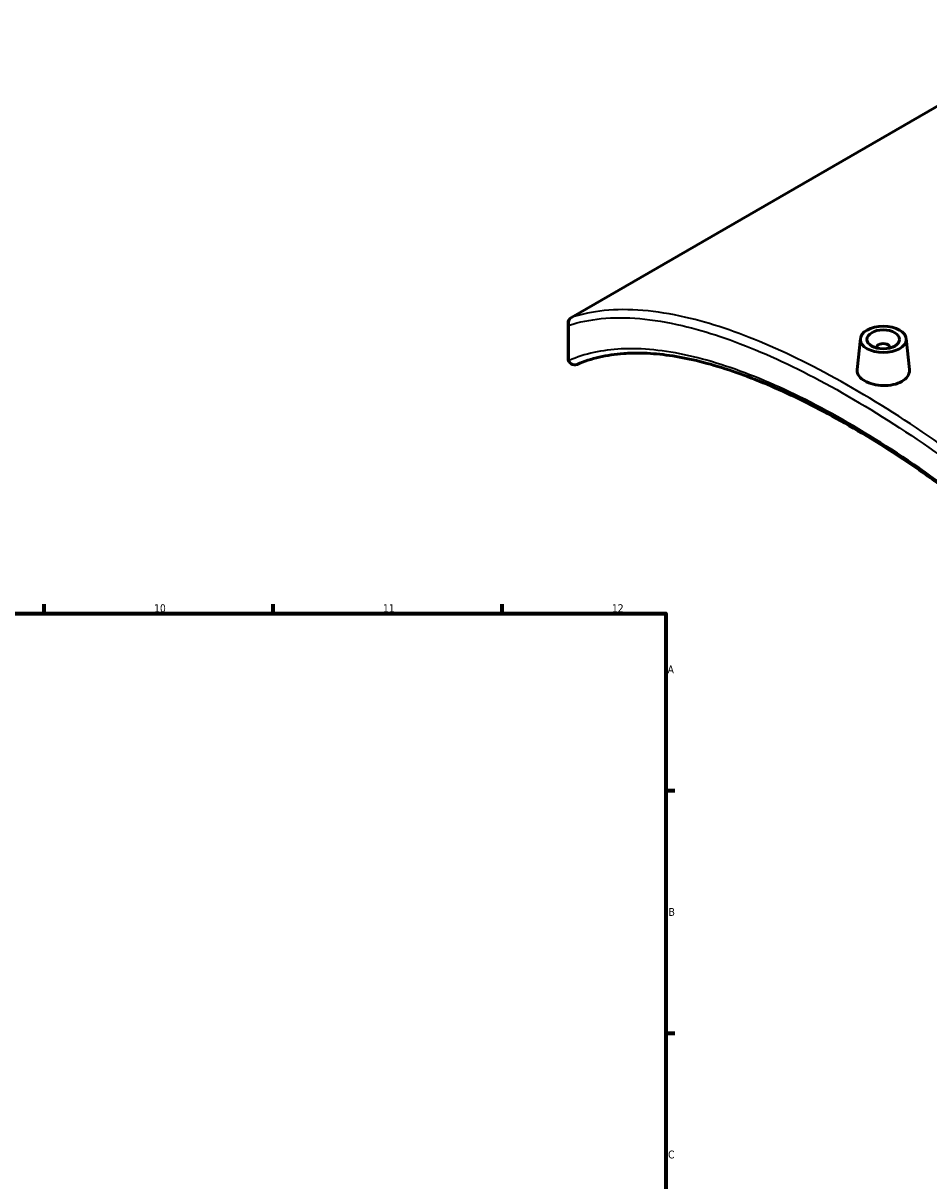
# Model space of a CAD drawing. Header units: millimetres. Extents: x -145 to 1380, y -196 to 822.
# Tile 8 of 9: x 624 to 902, y 400 to 755. Entities that reach past the tile are written whole.
import ezdxf

# ---------------------------------------------------------------- set-up
doc = ezdxf.new("R2010")
doc.units = ezdxf.units.MM
for name, color, linetype, lineweight in [('Border (ANSI)', 7, 'Continuous', 70), ('Visible (ANSI)', 7, 'Continuous', 50), ('Visible Narrow (ANSI)', 7, 'Continuous', 35)]:
    doc.layers.add(name, color=color, linetype=linetype, lineweight=lineweight)
doc.styles.add('Note Text (ANSI)', font='tahoma.ttf')

# ---------------------------------------------------------------- blocks, each defined once
blk = doc.blocks.new('Borders Default Border')
at = {"layer": 'Border (ANSI)'}
for p, q in [((630.75, 574), (630.75, 576.8)), ((700.83, 574), (700.83, 576.8)), ((770.92, 574), (770.92, 576.8)), ((821, 519.75), (823.8, 519.75)), ((821, 445.5), (823.8, 445.5))]:
    blk.add_line(p, q, dxfattribs=at)
at = {"layer": 'Border (ANSI)', "flags": 128}
blk.add_lwpolyline([(20, 20), (20, 574), (821, 574), (821, 20), (20, 20)], dxfattribs=at)
at = {"layer": 'Border (ANSI)', "color": 5, "true_color": 0x0000ff, "char_height": 2.4, "attachment_point": 7, "style": 'Note Text (ANSI)'}
for s, insert in [('10', (664.35, 574.35)), ('11', (734.43, 574.4)), ('12', (804.52, 574.4)), ('A', (821.58, 555.68)), ('B', (821.87, 481.43)), ('C', (821.71, 407.13))]:
    blk.add_mtext(s, dxfattribs=dict(at, insert=insert))

msp = doc.modelspace()

# ---------------------------------------------------------------- linework, layer by layer
at = {"layer": 'Visible (ANSI)'}
for p, q in [((792.113, 664.584), (948.16, 754.677)), ((791.113, 652.062), (791.113, 662.852)), ((880.631, 658.139), (879.61, 648.635)), ((894.604, 658.139), (895.623, 648.65)), ((885.617, 655.44), (885.617, 655.243)), ((889.617, 655.44), (889.617, 655.243))]:
    msp.add_line(p, q, dxfattribs=at)
for centre, start, end in [((793.113, 662.852), 120, 180), ((793.113, 652.062), 180, 293.30959)]:
    msp.add_arc(centre, 2, start, end, dxfattribs=at)
for major_axis in [(-7, 0), (5, 0)]:
    msp.add_ellipse((887.617, 657.889), major_axis=major_axis, ratio=0.5773503, dxfattribs=at)
msp.add_ellipse((887.617, 655.44), major_axis=(-2, 0), ratio=0.5773503, start_param=2.9638821, end_param=6.4608959, dxfattribs=at)
for points, knots in [([(982.84, 540.362), (979.706, 544.178), (976.493, 547.939), (969.93, 555.34), (966.581, 558.98), (959.77, 566.122), (956.309, 569.625), (949.301, 576.481), (945.753, 579.834), (938.597, 586.375), (934.989, 589.562), (927.736, 595.758), (924.091, 598.766), (916.792, 604.588), (913.138, 607.401), (905.844, 612.818), (902.204, 615.422), (894.967, 620.404), (891.368, 622.783), (884.236, 627.303), (880.703, 629.443), (873.723, 633.473), (870.277, 635.362), (863.494, 638.878), (860.156, 640.504), (853.609, 643.484), (850.399, 644.837), (844.124, 647.262), (841.059, 648.334), (835.089, 650.191), (832.184, 650.975), (826.544, 652.252), (823.81, 652.745), (818.523, 653.437), (815.97, 653.636), (811.666, 653.727), (809.873, 653.684), (805.526, 653.371), (803.037, 652.998), (798.296, 651.886), (796.044, 651.147), (793.905, 650.226)], [5.6319785, 5.6319785, 5.6319785, 5.6319785, 7.1231178, 7.1231178, 8.614257, 8.614257, 10.1053963, 10.1053963, 11.5965356, 11.5965356, 13.0876748, 13.0876748, 14.5788141, 14.5788141, 16.0699534, 16.0699534, 17.5610927, 17.5610927, 19.0522319, 19.0522319, 20.5433712, 20.5433712, 22.0345105, 22.0345105, 23.5256497, 23.5256497, 25.016789, 25.016789, 26.5079283, 26.5079283, 27.9990675, 27.9990675, 29.4902068, 29.4902068, 30.9813461, 30.9813461, 32.0997005, 32.0997005, 33.7772322, 33.7772322, 35.4547639, 35.4547639, 35.4547639, 35.4547639]), ([(893.294, 645.017), (892.581, 644.606), (891.678, 644.256), (889.7, 643.808), (888.625, 643.709), (886.611, 643.742), (885.538, 643.875), (883.563, 644.372), (882.662, 644.735), (881.238, 645.557), (880.621, 646.071), (879.8, 647.187), (879.598, 647.791), (879.596, 648.448), (879.601, 648.542), (879.611, 648.635)], [0, 0, 0, 0, 0.3023747, 0.3023747, 0.6047493, 0.6047493, 0.906751, 0.906751, 1.2087526, 1.2087526, 1.5107542, 1.5107542, 1.8127558, 1.8127558, 1.86192, 1.86192, 1.86192, 1.86192]), ([(895.622, 648.65), (895.633, 648.551), (895.639, 648.452), (895.64, 647.758), (895.44, 647.121), (894.623, 645.956), (894.006, 645.429), (893.294, 645.017)], [4.1811084, 4.1811084, 4.1811084, 4.1811084, 4.23052057, 4.23052057, 4.5327653, 4.5327653, 4.83501004, 4.83501004, 4.83501004, 4.83501004])]:
    msp.add_open_spline(points, degree=3, knots=knots, dxfattribs=at)
at = {"layer": 'Visible Narrow (ANSI)'}
for p, q in [((792.211, 664.63), (948.16, 754.667)), ((791.425, 651.443), (791.425, 662.233))]:
    msp.add_line(p, q, dxfattribs=at)
for centre, major_axis, ratio, start_param, end_param in [((793.113, 662.852), (-0.614, 1.904), 0.8989316, 0.1749681, 1.606425), ((793.113, 662.852), (-2, 0), 0.5773503, 0, 0.5659368), ((793.113, 662.852), (-1, 1.732), 0.5773503, 6.1896486, 6.2831853), ((793.113, 652.062), (-2, 0), 0.5773503, 0, 0.5659368), ((793.113, 652.062), (0.791, -1.837), 0.8988031, 4.6626755, 6.2831853)]:
    msp.add_ellipse(centre, major_axis=major_axis, ratio=ratio, start_param=start_param, end_param=end_param, dxfattribs=at)
for points, knots in [([(985.288, 553.157), (978.885, 560.533), (972.217, 567.695), (955.829, 584.216), (945.937, 593.333), (926.253, 610.018), (916.469, 617.629), (897.095, 631.432), (887.508, 637.622), (878.213, 642.988), (868.918, 648.354), (859.916, 652.897), (842.805, 660.159), (834.697, 662.878), (817.98, 666.749), (809.626, 667.451), (798.645, 666.321), (795.331, 665.638), (792.211, 664.63)], [-30.6631439, -30.6631439, -30.6631439, -30.6631439, -27.7589908, -27.7589908, -23.7147385, -23.7147385, -19.8081813, -19.8081813, -15.9016191, -15.9016191, -15.9016191, -11.9950569, -11.9950569, -8.0884996, -8.0884996, -3.3582435, -3.3582435, -1.1401215, -1.1401215, -1.1401215, -1.1401215]), ([(791.425, 662.233), (794.518, 663.218), (797.803, 663.88), (808.692, 664.955), (816.98, 664.23), (833.572, 660.343), (841.622, 657.627), (858.617, 650.391), (867.561, 645.872), (876.799, 640.539), (886.036, 635.205), (895.567, 629.058), (914.833, 615.359), (924.565, 607.809), (944.147, 591.263), (953.99, 582.225), (970.302, 565.851), (976.939, 558.754), (983.313, 551.446)], [1.1401215, 1.1401215, 1.1401215, 1.1401215, 3.3582435, 3.3582435, 8.0884996, 8.0884996, 11.9950569, 11.9950569, 15.9016191, 15.9016191, 15.9016191, 19.8081813, 19.8081813, 23.7147385, 23.7147385, 27.7589908, 27.7589908, 30.6631439, 30.6631439, 30.6631439, 30.6631439]), ([(983.313, 540.656), (975.739, 549.859), (967.705, 558.745), (950.384, 576.377), (941.049, 585.055), (922.426, 600.956), (913.146, 608.216), (894.752, 621.374), (885.641, 627.269), (876.799, 632.374), (867.957, 637.479), (859.384, 641.793), (843.07, 648.675), (835.329, 651.241), (820.644, 654.57), (813.732, 655.273), (801.57, 654.663), (796.236, 653.495), (791.425, 651.443)], [5.6319785, 5.6319785, 5.6319785, 5.6319785, 9.2056713, 9.2056713, 13.0647332, 13.0647332, 16.8040503, 16.8040503, 20.5433724, 20.5433724, 20.5433724, 24.2826946, 24.2826946, 28.0220116, 28.0220116, 31.8810736, 31.8810736, 35.4547639, 35.4547639, 35.4547639, 35.4547639])]:
    msp.add_open_spline(points, degree=3, knots=knots, dxfattribs=at)

# ---------------------------------------------------------------- block references
msp.add_blockref('Borders Default Border', (0, 0))

doc.saveas('drawing.dxf')
